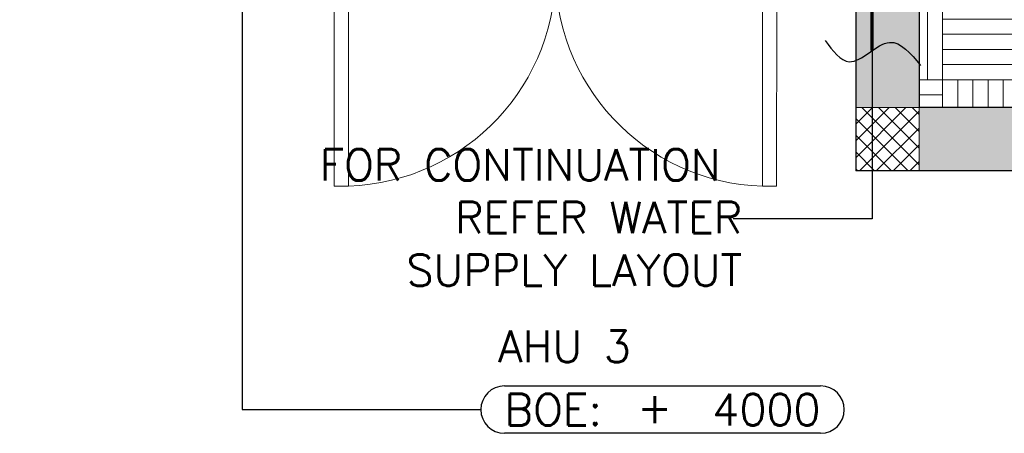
# Model space of a CAD drawing. Header units: millimetres. Extents: x -1469 to 52323, y -1368 to 13830.
# Tile 3 of 85: x 5145 to 8260, y -831 to 478. Entities that reach past the tile are written whole.
import ezdxf
from ezdxf.enums import TextEntityAlignment as Align

# ---------------------------------------------------------------- set-up
doc = ezdxf.new("R2010")
doc.units = ezdxf.units.MM
doc.linetypes.add('CENTER', pattern=[2, 1.25, -0.25, 0.25, -0.25])
for name, color, linetype, lineweight, true_color in [('A-CEILING-01', 7, 'Continuous', 5, 0xd56ca8), ('A-CEILING-03', 7, 'Continuous', 5, 0xfecc66), ('PLUMBING-WS-CW-PIPE', 5, 'Continuous', 0, 0x0000ff)]:
    doc.layers.add(name, color=color, linetype=linetype, lineweight=lineweight, true_color=true_color)
for name, color, linetype, lineweight in [('A-DOOR', 1, 'Continuous', 0), ('A-Wall & Column', 2, 'Continuous', 0), ('ND_26_HATCH', 8, 'Continuous', 13)]:
    doc.layers.add(name, color=color, linetype=linetype, lineweight=lineweight)
doc.layers.add('RCP LAYOUT', color=9, linetype='Continuous', true_color=0x808080)
doc.layers.add('WATER-CW-PIPE', color=5, linetype='Continuous', true_color=0x0000ff)
doc.layers.add('WATER-General Text', color=7, linetype='Continuous')
doc.styles.add('Romans', font='Romans.shx')
doc.styles.get("Standard").update_dxf_attribs({"font": 'arial.ttf'})
doc.dimstyles.new('100_Romans_Dot', dxfattribs={"dimtxt": 100, "dimasz": 100, "dimexe": 50, "dimexo": 50, "dimgap": 50, "dimtad": 1, "dimdec": 0, "dimzin": 0, "dimdsep": 46, "dimtxsty": 'Romans', "dimblk": 'DOT', "dimcen": 0.09, "dimclrd": 256, "dimclre": 256, "dimadec": 0, "dimazin": 0, "dimtfac": 1, "dimtdec": 0, "dimtofl": 0, "dimtmove": 0, "dimatfit": 3, "dimldrblk": 'DOT', "dimfxl": 1, "dimtolj": 1, "dimtzin": 0, "dimarcsym": 0})
doc.dimstyles.new('ISO-25', dxfattribs={"dimtxt": 2.5, "dimasz": 2.5, "dimexe": 1.25, "dimexo": 0.625, "dimtad": 1, "dimtxsty": 'Standard', "dimcen": 2.5, "dimadec": 0, "dimazin": 0, "dimtfac": 1, "dimtmove": 0, "dimatfit": 3, "dimfxl": 1, "dimarcsym": 0})

# ---------------------------------------------------------------- blocks, each defined once
blk = doc.blocks.new('NON FIRE RATED - DOUBLE FLUSHED DOOR_WITHOUT VISION PANEL - D10_WOODEN DOOR - NON FIRE RATED DOUBLE LEAF SINGLE SWING-42609824-Store 04 at Node L5 Level')
at = {"layer": 'A-DOOR', "color": 8, "true_color": 0x808080}
for p, q in [((-700, 100), (-700, 799.6)), ((-655, 799.6), (-700, 799.6)), ((-655, 799.6), (-655, 100)), ((655, 799.6), (655, 100)), ((655, 799.6), (700, 799.6)), ((700, 100), (700, 799.6)), ((-750, 100), (-750, 85)), ((-700, 100), (-655, 100)), ((655, 100), (700, 100)), ((750, 100), (750, 85)), ((-745, 85), (-750, 85)), ((745, 85), (750, 85)), ((-745, 14.7), (-750, 14.7)), ((-750, -0.3), (-750, 14.7)), ((745, 14.7), (750, 14.7)), ((750, -0.3), (750, 14.7))]:
    blk.add_line(p, q, dxfattribs=at)
at = {"layer": 'A-DOOR', "color": 8, "lineweight": 15, "true_color": 0x808080}
for p, q in [((-745, 96), (-745, 3.8)), ((-745, 96), (-745, 85)), ((-742.5, 3.8), (-742.5, 96)), ((-704, 100), (-741, 100)), ((-741, 97.5), (-704, 97.5)), ((-702.5, 96), (-702.5, 53)), ((-700, 53), (-700, 96)), ((700, 53), (700, 96)), ((702.5, 96), (702.5, 53)), ((704, 100), (741, 100)), ((741, 97.5), (704, 97.5)), ((742.5, 3.8), (742.5, 96)), ((745, 96), (745, 3.8)), ((745, 96), (745, 85)), ((-745, 85), (-742.5, 85)), ((745, 85), (742.5, 85)), ((-689, 49), (-696, 49)), ((-696, 46.5), (-689, 46.5)), ((-687.5, 45), (-687.5, 3.8)), ((-685, 3.8), (-685, 45)), ((685, 3.8), (685, 45)), ((687.5, 45), (687.5, 3.8)), ((689, 49), (696, 49)), ((696, 46.5), (689, 46.5)), ((-741, 2.2), (-689, 2.2)), ((741, 2.2), (689, 2.2)), ((-689, -0.3), (-741, -0.3)), ((689, -0.3), (741, -0.3))]:
    blk.add_line(p, q, dxfattribs=at)
at = {"layer": 'A-DOOR', "color": 8, "true_color": 0x808080}
for centre, radius, start, end in [((-677.5, 122.1), 677.9, 358.1284, 88.0979), ((677.5, 122.1), 677.9, 91.9021, 181.8716), ((-745.5, 115.3), 15.9, 253.5979, 286.4022), ((745.5, 115.3), 15.9, 253.5978, 286.4021), ((-745.5, -15.5), 15.9, 73.598, 106.402), ((745.5, -15.5), 15.9, 73.598, 106.402)]:
    blk.add_arc(centre, radius, start, end, dxfattribs=at)
at = {"layer": 'A-DOOR', "color": 8, "lineweight": 15, "true_color": 0x808080}
for centre, radius, start, end in [((-741, 96), 4, 90.0409, 180), ((-741, 96), 4, 90.0409, 180), ((-741, 96), 1.5, 90, 180), ((-704, 96), 4, 360, 90), ((-704, 96), 1.5, 360, 90), ((704, 96), 4, 90, 180), ((704, 96), 1.5, 90, 180), ((741, 96), 4, 0, 89.9591), ((741, 96), 4, 0, 89.9591), ((741, 96), 1.5, 0, 90), ((-696, 53), 6.5, 180, 270), ((-696, 53), 4, 180, 270), ((-689, 45), 4, 0, 90), ((-689, 45), 1.5, 360, 90), ((689, 45), 4, 90, 180), ((689, 45), 1.5, 90, 180), ((696, 53), 4, 270, 0), ((696, 53), 6.5, 270, 360), ((-741, 3.8), 4, 180, 270), ((-741, 3.8), 1.5, 180, 270), ((-689, 3.8), 1.5, 270, 360), ((-689, 3.8), 4, 270, 360), ((689, 3.8), 4, 180, 270), ((689, 3.8), 1.5, 180, 270), ((741, 3.8), 1.5, 270, 0), ((741, 3.8), 4, 270, 0)]:
    blk.add_arc(centre, radius, start, end, dxfattribs=at)
blk = doc.blocks.new('A$C81f607aa')
at = {"layer": 'ND_26_HATCH', "lineweight": -3, "true_color": 0x808080, "transparency": 33554687}
h = blk.add_hatch(color=8, dxfattribs=at)
h.dxf.hatch_style = 1
h.paths.add_polyline_path([(0, 0), (0, 1970), (200, 1970), (200, 2043.5), (200, 2170), (2, 2170), (2, 2518), (-198, 2518), (-198, 200), (-830.1, 200), (-830.1, 199.7), (-2220.4, 199.7), (-2220.4, 198.7), (-2886.6, 198.7), (-7210, 200), (-7210, 850), (-7610, 850), (-7610, 650), (-7410, 650), (-7410, 0)])
h.paths.add_polyline_path([(-7410, 650), (-7610, 650), (-7610, 850), (-7410, 850)], flags=17)
h.paths.add_polyline_path([(-7210, 0), (-7410, 0), (-7410, 200), (-7210, 200)], flags=17)
h.paths.add_polyline_path([(-5395, 0), (-5195, 0), (-5195, 200), (-5395, 200)], flags=17)
h.paths.add_polyline_path([(-3380, 0), (-3180, 0), (-3180, 200), (-3380, 200)], flags=17)
h.paths.add_polyline_path([(-200, 0), (0, 0), (0, 200), (-200, 200)], flags=17)
h.paths.add_polyline_path([(0, 1970), (200, 1970), (200, 2170), (0, 2170)], flags=17)
at = {"layer": 'ND_26_HATCH', "lineweight": -3, "true_color": 0x808080}
h = blk.add_hatch(dxfattribs=at)
h.set_pattern_fill('ANSI37', color=8, scale=300)
h.set_pattern_definition([(45, (451552.75, 162145.904), (-26.5165043, 26.5165043), []), (135, (451552.75, 162145.904), (-26.5165043, -26.5165043), [])])
h.paths.add_polyline_path([(-7210, 0), (-7410, 0), (-7410, 200), (-7210, 200)])
at = {"layer": 'A-Wall & Column', "color": 8, "lineweight": -3, "true_color": 0x808080}
for p, q in [((-7210, 850), (-7210, 200)), ((-7410, 650), (-7410, 0)), ((-200, 200), (-7210, 200)), ((0, 0), (-7410, 0))]:
    blk.add_line(p, q, dxfattribs=at)
blk.add_lwpolyline([(-7610, 650), (-7410, 650), (-7410, 0)], dxfattribs=at)
at = {"layer": 'A-Wall & Column', "color": 8, "true_color": 0x808080}
blk.add_lwpolyline([(-7210, 0), (-7410, 0), (-7410, 200), (-7210, 200)], close=True, dxfattribs=at)
at = {"layer": 'A-DOOR', "color": 8, "true_color": 0x808080, "rotation": 179.9633369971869}
blk.add_blockref('NON FIRE RATED - DOUBLE FLUSHED DOOR_WITHOUT VISION PANEL - D10_WOODEN DOOR - NON FIRE RATED DOUBLE LEAF SINGLE SWING-42609824-Store 04 at Node L5 Level', (-8360, 751), dxfattribs=at)
blk = doc.blocks.new('A$C256bf26b')
at = {"layer": 'A-CEILING-03', "true_color": 0x808080}
h = blk.add_hatch(dxfattribs=at)
h.set_pattern_fill('AR-PARQ1', color=8, scale=24)
h.set_pattern_definition([(90, (0, 0), (-288, 288), [288, -288]), (90, (48, 0), (-288, 288), [288, -288]), (90, (96, 0), (-288, 288), [288, -288]), (90, (144, 0), (-288, 288), [288, -288]), (90, (192, 0), (-288, 288), [288, -288]), (90, (240, 0), (-288, 288), [288, -288]), (90, (288, 0), (-288, 288), [288, -288]), (0, (0, 288), (288, -288), [288, -288]), (0, (0, 336), (288, -288), [288, -288]), (0, (0, 384), (288, -288), [288, -288]), (0, (0, 432), (288, -288), [288, -288]), (0, (0, 480), (288, -288), [288, -288]), (0, (0, 528), (288, -288), [288, -288]), (0, (0, 576), (288, -288), [288, -288])])
h.paths.add_polyline_path([(200, 200), (3990, 200), (3990, 850), (7990, 850), (7990, 200), (9805, 200), (9805, 1050), (200, 1050)])
at = {"layer": 'A-CEILING-01', "color": 8, "true_color": 0x808080}
blk.add_lwpolyline([(200, 200), (3990, 200), (3990, 850), (7990, 850), (7990, 200), (9805, 200), (9805, 1050), (200, 1050)], close=True, dxfattribs=at)
at = {"color": 8, "true_color": 0x808080}
blk.add_blockref('A$C81f607aa', (15200, 0), dxfattribs=at)
blk = doc.blocks.new('_DOT')
at = {"color": 0, "linetype": 'ByBlock', "lineweight": -2}
blk.add_line((-0.5, 0), (-1, 0), dxfattribs=at)
at = {"color": 0, "linetype": 'ByBlock', "lineweight": -2, "const_width": 0.5}
blk.add_lwpolyline([(-0.25, 0, 1), (0.25, 0, 1)], format="xyb", close=True, dxfattribs=at)
blk = doc.blocks.new('EQP_BOE_LVL')
for points in [[(75, 75), (1075, 75)], [(1075, -75), (75, -75)]]:
    blk.add_lwpolyline(points)
for centre, start, end in [((75, 0), 90, 180), ((1075, 0), 0, 90), ((75, 0), 180, 270), ((1075, 0), 270, 0)]:
    blk.add_arc(centre, 75, start, end)
at = {"char_height": 100, "style": 'Romans'}
for s, width, insert, attachment_point in [('BOE:', 1168.033, (75, 0), 4), ('\\pxqc;+', 105.762, (550, 7.3), 5)]:
    blk.add_mtext_dynamic_manual_height_columns(s, width=width, gutter_width=1, heights=[0], dxfattribs=dict(at, insert=insert, attachment_point=attachment_point))
at = {"style": 'Romans'}
blk.add_attdef('EQP', text='', height=100, dxfattribs=at).set_placement((55, 200), align=Align.MIDDLE_LEFT)
blk.add_attdef('LVL', text='', height=100, dxfattribs=at).set_placement((1075, 0), align=Align.MIDDLE_RIGHT)

msp = doc.modelspace()

# ---------------------------------------------------------------- linework, layer by layer
at = {"layer": 'PLUMBING-WS-CW-PIPE', "linetype": 'CENTER', "ltscale": 3}
msp.add_lwpolyline([(7841, 563, 10, 10, 0), (7841, 379.9, 10, 10, 0)], format="xyseb", dxfattribs=at)
at = {"layer": 'WATER-CW-PIPE'}
msp.add_spline([(7693.4, 412.4), (7769.4, 345.4), (7896.7, 406.6), (7994.3, 333.4)], degree=3, dxfattribs=at)

# ---------------------------------------------------------------- block references
msp.add_blockref('EQP_BOE_LVL', (6603.6, -756)).add_auto_attribs({'EQP': 'AHU 3', 'LVL': '4000'})
at = {"layer": 'RCP LAYOUT'}
msp.add_blockref('A$C256bf26b', (0, 0), dxfattribs=at)

# ---------------------------------------------------------------- texts
at = {"layer": 'WATER-General Text', "insert": (7430.8, -147.8), "char_height": 100, "attachment_point": 6}
msp.add_mtext_dynamic_manual_height_columns('\\pxqr;{\\Fromans|c0;FOR CONTINUATION  REFER WATER SUPPLY LAYOUT}', width=1529.195, gutter_width=1, heights=[0], dxfattribs=at)

# ---------------------------------------------------------------- leaders
for points, dimstyle, override in [([(5847.9, 1235.2), (5847.9, -756), (6603.6, -756)], '100_Romans_Dot', {"dimtad": 0}), ([(7842.1, 382), (7842.1, -151.9), (7402.2, -151.9)], 'ISO-25', {"dimasz": 100, "dimgap": 0.625, "dimtad": 0})]:
    msp.add_leader(points, dimstyle=dimstyle, override=override)

doc.saveas('drawing.dxf')
